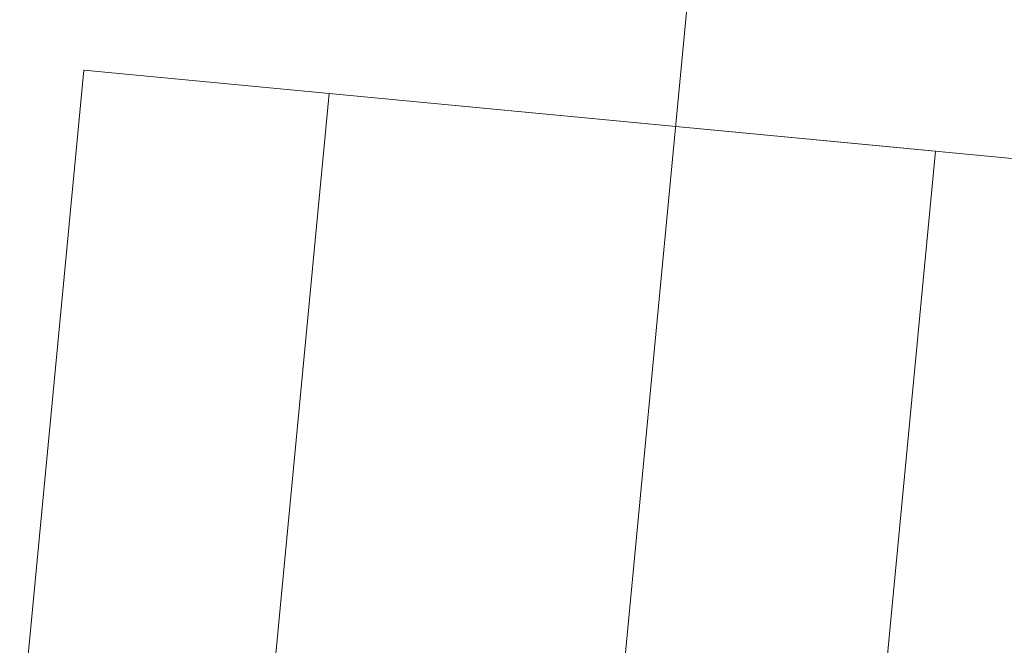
# Model space of a CAD drawing. Extents: x -11 to 1364399, y -11 to 423796.
# Tile 53 of 55: x 1364209 to 1364333, y 423546 to 423625. Entities that reach past the tile are written whole.
import ezdxf

# ---------------------------------------------------------------- set-up
doc = ezdxf.new("R2010")
doc.units = 0
doc.header["$MEASUREMENT"] = 0
doc.layers.add('CM_Corridor_Conceptual (Construction)', color=7, linetype='Continuous', lineweight=0, plot=False)
doc.layers.add('CM_Corridor_Point_Control (Construction)', color=7, linetype='Continuous', lineweight=0, plot=False)

# ---------------------------------------------------------------- blocks, each defined once
blk = doc.blocks.new('*U70', base_point=(1364104.76, 423095.04))
at = {"layer": 'CM_Corridor_Point_Control (Construction)', "transparency": 33554636, "flags": 128}
blk.add_lwpolyline([(1363899.82, 422398.95), (1364177.31, 422888.96, 0.105465), (1364243.11, 423097.89), (1364309.23, 423792.15)], format="xyb", dxfattribs=at)
blk = doc.blocks.new('*U75', base_point=(1364153.62, 423131.22))
at = {"layer": 'CM_Corridor_Conceptual (Construction)', "transparency": 33554559}
blk.add_line((1364217.5, 423618.64), (1364324.74, 423608.43), dxfattribs=at)
at = {"layer": 'CM_Corridor_Conceptual (Construction)', "transparency": 33554559, "flags": 128}
for points in [[(1363982.5, 422696.89), (1364115.88, 422932.42, 0.075034), (1364160.12, 423048.03), (1364101.58, 423054.35), (1364116.69, 423194.27), (1364176.47, 423187.81), (1364217.5, 423618.64)], [(1364076.24, 422643.8), (1364209.63, 422879.34, 0.084088), (1364269.05, 423043.41, 0.181207), (1364257.33, 423108.23, 0.166393), (1364282.38, 423163.62), (1364324.74, 423608.43)]]:
    blk.add_lwpolyline(points, format="xyb", dxfattribs=at)
blk = doc.blocks.new('*U76', base_point=(1364153.62, 423131.22))
at = {"layer": 'CM_Corridor_Conceptual (Construction)', "transparency": 33554559}
blk.add_line((1364217.5, 423618.64), (1364324.74, 423608.43), dxfattribs=at)
at = {"layer": 'CM_Corridor_Conceptual (Construction)', "transparency": 33554559, "flags": 128}
for points in [[(1363982.5, 422696.89), (1364115.88, 422932.42, 0.075034), (1364160.12, 423048.03), (1364101.58, 423054.35), (1364116.69, 423194.27), (1364176.47, 423187.81), (1364217.5, 423618.64)], [(1364076.24, 422643.8), (1364209.63, 422879.34, 0.084088), (1364269.05, 423043.41, 0.181207), (1364257.33, 423108.23, 0.166393), (1364282.38, 423163.62), (1364324.74, 423608.43)]]:
    blk.add_lwpolyline(points, format="xyb", dxfattribs=at)
blk = doc.blocks.new('*U77', base_point=(1364104.76, 423095.04))
at = {"layer": 'CM_Corridor_Point_Control (Construction)', "transparency": 33554636, "flags": 128}
blk.add_lwpolyline([(1363899.82, 422398.95), (1364177.31, 422888.96, 0.105465), (1364243.11, 423097.89), (1364309.23, 423792.15)], format="xyb", dxfattribs=at)
blk = doc.blocks.new('*U86', base_point=(1364191.48, 423121.88))
at = {"layer": 'CM_Corridor_Conceptual (Construction)', "transparency": 33554559}
blk.add_line((1364248.4, 423615.7), (1364356.56, 423605.4), dxfattribs=at)
at = {"layer": 'CM_Corridor_Conceptual (Construction)', "transparency": 33554559, "flags": 128}
blk.add_lwpolyline([(1364009.51, 422681.59), (1364139.17, 422910.56, 0.085613), (1364194.41, 423064.53, -0.145843), (1364218.49, 423112.73, -0.157907), (1364205.9, 423169.48), (1364248.4, 423615.7)], format="xyb", dxfattribs=at)
blk = doc.blocks.new('*U89', base_point=(1364191.48, 423121.88))
at = {"layer": 'CM_Corridor_Conceptual (Construction)', "transparency": 33554559}
blk.add_line((1364248.4, 423615.7), (1364356.56, 423605.4), dxfattribs=at)
at = {"layer": 'CM_Corridor_Conceptual (Construction)', "transparency": 33554559, "flags": 128}
blk.add_lwpolyline([(1364009.51, 422681.59), (1364139.17, 422910.56, 0.085613), (1364194.41, 423064.53, -0.145843), (1364218.49, 423112.73, -0.157907), (1364205.9, 423169.48), (1364248.4, 423615.7)], format="xyb", dxfattribs=at)

msp = doc.modelspace()

# ---------------------------------------------------------------- block references
at = {"layer": 'CM_Corridor_Conceptual (Construction)', "transparency": 33554559}
for name, p in [('*U75', (1364153.62, 423131.22)), ('*U76', (1364153.62, 423131.22)), ('*U86', (1364191.48, 423121.88)), ('*U89', (1364191.48, 423121.88))]:
    msp.add_blockref(name, p, dxfattribs=at)
at = {"layer": 'CM_Corridor_Point_Control (Construction)', "transparency": 33554636}
for name in ['*U70', '*U77']:
    msp.add_blockref(name, (1364104.76, 423095.04), dxfattribs=at)

doc.saveas('drawing.dxf')
